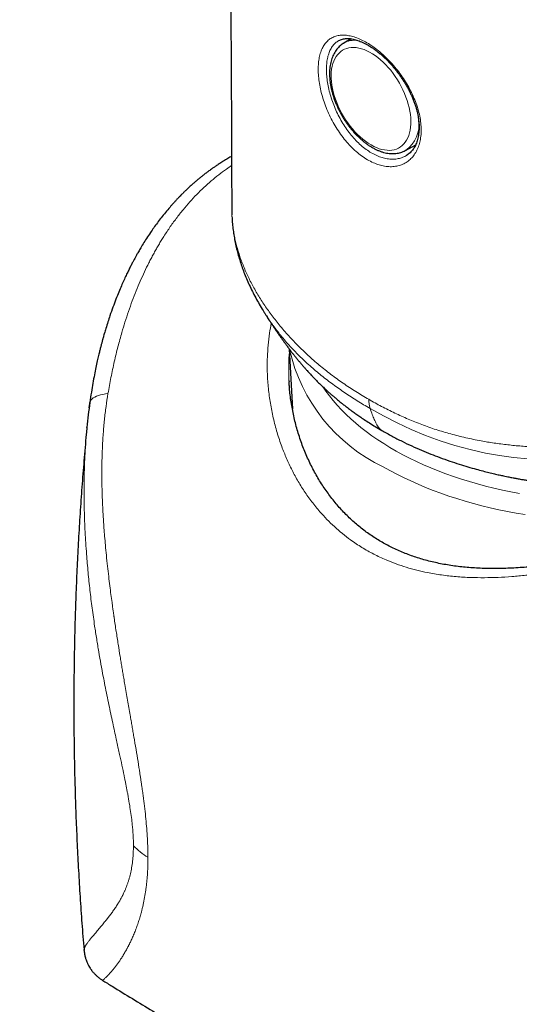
# Model space of a CAD drawing. Header units: millimetres. Extents: x 8 to 976, y 12 to 967.
# Tile 163 of 256: x 800 to 818, y 336 to 372. Entities that reach past the tile are written whole.
import ezdxf

# ---------------------------------------------------------------- set-up
doc = ezdxf.new("R2010")
doc.units = ezdxf.units.MM

msp = doc.modelspace()

# ---------------------------------------------------------------- linework, layer by layer
at = {"color": 7, "linetype": 'Continuous', "lineweight": 30}
for p, q in [((811.98, 370.992), (811.713, 370.834)), ((813.94, 366.976), (814.301, 367.179)), ((813.944, 366.979), (813.94, 366.976)), ((813.953, 366.785), (813.959, 366.789)), ((807.685, 364.864), (807.685, 364.855)), ((808.873, 361.114), (808.87, 361.118)), ((809.749, 359.835), (809.865, 357.666)), ((809.744, 358.671), (809.744, 358.66)), ((802.552, 357.71), (802.572, 357.871)), ((802.572, 357.871), (802.578, 357.91)), ((802.474, 357.009), (802.478, 357.047)), ((803.036, 337.113), (803.036, 337.113))]:
    msp.add_line(p, q, dxfattribs=at)
at = {"color": 252, "linetype": 'Continuous', "lineweight": 0, "flags": 128}
for points in [[(812.694, 367.173), (812.792, 367.12), (812.891, 367.075), (812.988, 367.038), (813.084, 367.01), (813.179, 366.991), (813.271, 366.98), (813.36, 366.978), (813.446, 366.985), (813.528, 367.001), (813.607, 367.025), (813.681, 367.058), (813.75, 367.1), (813.814, 367.149), (813.873, 367.207), (813.927, 367.272), (813.974, 367.345), (814.016, 367.425), (814.051, 367.512), (814.079, 367.605), (814.101, 367.703), (814.117, 367.807), (814.125, 367.916), (814.127, 368.03), (814.122, 368.147), (814.11, 368.267), (814.091, 368.39), (814.066, 368.515), (814.034, 368.642), (813.996, 368.769), (813.951, 368.897), (813.901, 369.024), (813.844, 369.151), (813.783, 369.276), (813.716, 369.399), (813.644, 369.519), (813.568, 369.636), (813.487, 369.748), (813.403, 369.857), (813.316, 369.961), (813.225, 370.059), (813.132, 370.151), (813.037, 370.238), (812.94, 370.317), (812.842, 370.389), (812.743, 370.454), (812.644, 370.511), (812.545, 370.56), (812.447, 370.601), (812.35, 370.634), (812.255, 370.658), (812.162, 370.673), (812.072, 370.679), (811.984, 370.676), (811.9, 370.665), (811.819, 370.645), (811.743, 370.616), (811.671, 370.579), (811.604, 370.533), (811.543, 370.48), (811.486, 370.418), (811.436, 370.349), (811.391, 370.272), (811.353, 370.189), (811.321, 370.099), (811.296, 370.004), (811.277, 369.902), (811.265, 369.796), (811.26, 369.684), (811.262, 369.569), (811.27, 369.45), (811.286, 369.329), (811.308, 369.205), (811.336, 369.079), (811.372, 368.951), (811.413, 368.824), (811.46, 368.696), (811.514, 368.569), (811.573, 368.443), (811.637, 368.319), (811.706, 368.198), (811.781, 368.079), (811.859, 367.964), (811.941, 367.853), (812.027, 367.747), (812.117, 367.646), (812.208, 367.551), (812.303, 367.461), (812.399, 367.379), (812.496, 367.303), (812.595, 367.234), (812.694, 367.173)], [(802.578, 357.91), (802.579, 357.914), (802.596, 357.956), (802.622, 357.996), (802.658, 358.034), (802.703, 358.069), (802.756, 358.102), (802.818, 358.131), (802.887, 358.157), (802.964, 358.18), (803.047, 358.198), (803.136, 358.213), (803.23, 358.224)], [(810.968, 358.461), (811.067, 358.317), (811.195, 358.144), (811.332, 357.974), (811.478, 357.806), (811.632, 357.641), (811.794, 357.478), (811.964, 357.318), (812.143, 357.161), (812.329, 357.007), (812.523, 356.857), (812.725, 356.709), (812.934, 356.565), (813.15, 356.425), (813.373, 356.289), (813.603, 356.156), (813.839, 356.027), (814.082, 355.902), (814.332, 355.782), (814.587, 355.665), (814.848, 355.553), (815.114, 355.446), (815.386, 355.343), (815.663, 355.244), (815.945, 355.151), (816.231, 355.062), (816.522, 354.978), (816.817, 354.899), (817.116, 354.825), (817.418, 354.756), (817.724, 354.692), (818.033, 354.633)], [(818.337, 355.875), (817.82, 355.925), (817.313, 355.995), (816.815, 356.085), (816.257, 356.21), (815.712, 356.358), (815.178, 356.529), (814.659, 356.72), (814.139, 356.936), (813.633, 357.172), (813.14, 357.424), (812.66, 357.691), (812.66, 357.691), (812.66, 357.691)], [(818.239, 353.871), (817.921, 353.925), (817.605, 353.985), (817.292, 354.049), (816.983, 354.119), (816.677, 354.193), (816.375, 354.273), (816.077, 354.358), (815.783, 354.447), (815.494, 354.541), (815.21, 354.64), (814.93, 354.744), (814.656, 354.852), (814.388, 354.965), (814.125, 355.082), (813.868, 355.203), (813.617, 355.329), (813.372, 355.458), (813.134, 355.592)]]:
    msp.add_lwpolyline(points, dxfattribs=at)
at = {"color": 252, "linetype": 'Continuous', "lineweight": 0}
for centre, radius, start, end in [((812.126, 370.108), 0.836, 84.9613, 119.5494), ((813.271, 367.909), 1.148, 305.9191, 8.1345), ((815.772, 361.154), 6.156, 192.6168, 244.6274), ((813.63, 358.007), 1.02, 179.2782, 198.0153), ((805.758, 343.453), 2.197, 222.7934, 240.2775)]:
    msp.add_arc(centre, radius, start, end, dxfattribs=at)
at = {"color": 7, "linetype": 'Continuous', "lineweight": 30}
for points, knots in [([(800.054, 462.776), (800.082, 462.64), (800.141, 462.36), (800.227, 461.943), (800.306, 461.557), (800.376, 461.217), (800.436, 460.92), (800.494, 460.631), (800.552, 460.342), (800.617, 460.013), (800.691, 459.639), (800.773, 459.218), (800.862, 458.76), (800.958, 458.261), (801.06, 457.721), (801.166, 457.159), (801.274, 456.575), (801.385, 455.968), (801.496, 455.351), (801.608, 454.725), (801.72, 454.091), (801.833, 453.437), (801.948, 452.762), (802.068, 452.052), (802.192, 451.306), (802.32, 450.523), (802.449, 449.717), (802.579, 448.887), (802.711, 448.034), (802.842, 447.174), (802.971, 446.309), (803.098, 445.439), (803.225, 444.547), (803.353, 443.634), (803.482, 442.7), (803.61, 441.744), (803.739, 440.766), (803.867, 439.766), (803.995, 438.744), (804.123, 437.707), (804.248, 436.654), (804.373, 435.589), (804.495, 434.51), (804.637, 433.23), (804.796, 431.744), (804.97, 430.047), (805.14, 428.327), (805.304, 426.583), (805.463, 424.814), (805.626, 422.914), (805.792, 420.878), (805.959, 418.702), (806.118, 416.492), (806.264, 414.331), (806.398, 412.221), (806.521, 410.164), (806.637, 408.08), (806.747, 405.97), (806.85, 403.834), (806.948, 401.671), (807.039, 399.482), (807.128, 397.159), (807.213, 394.7), (807.294, 392.103), (807.367, 389.471), (807.432, 386.805), (807.489, 384.107), (807.538, 381.375), (807.579, 378.688), (807.611, 376.048), (807.637, 373.458), (807.657, 370.84), (807.672, 368.196), (807.679, 366.199), (807.681, 365.081), (807.681, 364.855)], [0, 0, 0, 0, 0.004554, 0.009415, 0.014008, 0.017489, 0.020799, 0.023951, 0.027145, 0.030444, 0.034925, 0.039587, 0.04443, 0.050154, 0.056112, 0.062305, 0.068732, 0.075394, 0.082291, 0.089008, 0.095935, 0.10307, 0.110414, 0.117968, 0.126207, 0.134682, 0.143393, 0.152339, 0.16152, 0.170938, 0.180033, 0.189338, 0.198853, 0.208578, 0.218514, 0.228659, 0.239014, 0.24958, 0.260356, 0.271343, 0.282338, 0.293528, 0.304826, 0.316208, 0.333633, 0.351253, 0.369068, 0.387077, 0.405282, 0.423681, 0.445615, 0.467818, 0.490291, 0.513032, 0.533562, 0.554306, 0.575261, 0.596428, 0.617806, 0.639393, 0.66119, 0.683194, 0.708596, 0.734266, 0.760203, 0.786405, 0.812869, 0.839594, 0.866577, 0.891536, 0.916707, 0.942087, 0.967676, 0.99347, 1, 1, 1, 1]), ([(811.526, 370.923), (811.53, 370.926), (811.553, 370.941), (811.6, 370.961), (811.666, 370.982), (811.736, 370.996), (811.809, 371.003), (811.886, 371.003), (811.965, 370.996), (812.047, 370.982), (812.131, 370.961), (812.218, 370.934), (812.308, 370.9), (812.401, 370.86), (812.496, 370.812), (812.593, 370.758), (812.692, 370.697), (812.791, 370.629), (812.892, 370.556), (812.992, 370.476), (813.091, 370.391), (813.19, 370.301), (813.287, 370.206), (813.381, 370.107), (813.473, 370.003), (813.563, 369.896), (813.65, 369.785), (813.735, 369.67), (813.816, 369.551), (813.894, 369.43), (813.968, 369.306), (814.038, 369.18), (814.102, 369.053), (814.161, 368.926), (814.215, 368.799), (814.262, 368.673), (814.304, 368.548), (814.339, 368.426), (814.368, 368.305), (814.391, 368.186), (814.407, 368.067), (814.418, 367.95), (814.423, 367.835), (814.422, 367.724), (814.414, 367.616), (814.401, 367.513), (814.382, 367.415), (814.357, 367.322), (814.327, 367.236), (814.292, 367.155), (814.251, 367.082), (814.206, 367.013), (814.155, 366.95), (814.098, 366.892), (814.036, 366.84), (813.989, 366.806), (813.961, 366.792), (813.958, 366.79)], [0, 0, 0, 0, 0.00482, 0.026011, 0.047011, 0.06745, 0.087244, 0.106469, 0.125248, 0.143695, 0.161857, 0.179803, 0.197816, 0.215943, 0.234187, 0.252542, 0.270992, 0.289516, 0.308088, 0.326686, 0.345277, 0.363839, 0.382356, 0.400809, 0.419136, 0.437434, 0.45587, 0.474427, 0.493086, 0.51182, 0.530599, 0.549387, 0.56814, 0.586822, 0.605402, 0.623852, 0.64215, 0.660261, 0.678144, 0.696276, 0.714582, 0.733034, 0.7516, 0.77024, 0.788916, 0.807584, 0.826206, 0.844761, 0.863241, 0.881655, 0.900036, 0.918539, 0.937604, 0.957042, 0.976826, 0.996897, 1, 1, 1, 1]), ([(811.715, 370.834), (811.706, 370.829), (811.672, 370.81), (811.617, 370.77), (811.551, 370.713), (811.49, 370.649), (811.435, 370.579), (811.385, 370.502), (811.34, 370.419), (811.302, 370.33), (811.269, 370.236), (811.242, 370.135), (811.222, 370.031), (811.209, 369.921), (811.202, 369.808), (811.201, 369.691), (811.207, 369.571), (811.219, 369.45), (811.237, 369.326), (811.262, 369.2), (811.293, 369.074), (811.329, 368.948), (811.371, 368.821), (811.419, 368.694), (811.472, 368.569), (811.53, 368.445), (811.593, 368.323), (811.66, 368.202), (811.732, 368.085), (811.808, 367.97), (811.888, 367.859), (811.971, 367.752), (812.058, 367.65), (812.148, 367.552), (812.24, 367.459), (812.335, 367.371), (812.432, 367.289), (812.531, 367.214), (812.632, 367.143), (812.7, 367.102), (812.735, 367.081)], [0, 0, 0, 0, 0.008678, 0.03375, 0.058831, 0.084013, 0.109379, 0.134994, 0.160897, 0.187098, 0.213583, 0.240317, 0.267248, 0.294323, 0.321492, 0.34871, 0.375943, 0.403165, 0.430362, 0.457528, 0.48466, 0.511759, 0.538828, 0.56587, 0.59289, 0.619894, 0.646887, 0.673874, 0.700861, 0.727854, 0.754857, 0.781876, 0.808916, 0.835986, 0.863088, 0.890228, 0.917411, 0.944639, 0.971913, 1, 1, 1, 1]), ([(812.735, 367.081), (812.753, 367.071), (812.805, 367.042), (812.891, 366.999), (812.994, 366.955), (813.097, 366.919), (813.198, 366.891), (813.299, 366.872), (813.398, 366.861), (813.495, 366.858), (813.589, 366.864), (813.679, 366.878), (813.766, 366.9), (813.849, 366.931), (813.909, 366.957), (813.939, 366.976), (813.945, 366.98)], [0, 0, 0, 0, 0.042849, 0.123501, 0.2042, 0.284795, 0.365151, 0.445105, 0.524481, 0.603101, 0.680834, 0.757615, 0.833466, 0.9085, 0.982913, 1, 1, 1, 1]), ([(807.676, 366.76), (807.657, 366.75), (807.585, 366.71), (807.467, 366.64), (807.325, 366.553), (807.198, 366.471), (807.09, 366.399), (806.999, 366.336), (806.925, 366.283), (806.866, 366.241), (806.821, 366.207), (806.779, 366.176), (806.728, 366.137), (806.661, 366.086), (806.586, 366.026), (806.504, 365.96), (806.421, 365.89), (806.336, 365.818), (806.258, 365.749), (806.188, 365.686), (806.13, 365.632), (806.078, 365.584), (806.033, 365.541), (805.995, 365.505), (805.962, 365.472), (805.926, 365.436), (805.88, 365.39), (805.82, 365.33), (805.749, 365.256), (805.674, 365.176), (805.6, 365.096), (805.53, 365.017), (805.428, 364.901), (805.299, 364.748), (805.147, 364.557), (805.007, 364.373), (804.878, 364.195), (804.748, 364.008), (804.621, 363.815), (804.497, 363.618), (804.394, 363.447), (804.311, 363.302), (804.246, 363.187), (804.192, 363.09), (804.143, 362.997), (804.088, 362.892), (804.025, 362.77), (803.955, 362.63), (803.88, 362.472), (803.797, 362.294), (803.709, 362.096), (803.614, 361.87), (803.512, 361.616), (803.405, 361.331), (803.31, 361.058), (803.225, 360.802), (803.168, 360.619), (803.126, 360.478), (803.099, 360.386), (803.075, 360.303), (803.057, 360.238), (803.044, 360.191), (803.034, 360.157), (803.026, 360.126), (803.016, 360.088), (803.003, 360.042), (802.985, 359.972), (802.96, 359.875), (802.927, 359.746), (802.888, 359.585), (802.843, 359.389), (802.793, 359.156), (802.739, 358.891), (802.685, 358.594), (802.629, 358.264), (802.596, 358.031), (802.578, 357.91)], [0, 0, 0, 0, 0.006511, 0.024974, 0.04181, 0.057003, 0.070478, 0.081216, 0.090394, 0.098022, 0.102933, 0.10727, 0.113915, 0.122303, 0.132449, 0.142963, 0.153775, 0.164888, 0.176302, 0.184958, 0.192885, 0.199913, 0.206044, 0.211278, 0.215615, 0.22004, 0.226286, 0.234818, 0.245372, 0.256472, 0.267153, 0.277417, 0.287262, 0.312023, 0.335113, 0.357266, 0.378457, 0.398667, 0.423579, 0.446178, 0.466325, 0.481128, 0.493964, 0.503686, 0.512667, 0.523787, 0.537054, 0.551536, 0.567934, 0.586246, 0.606468, 0.628659, 0.654335, 0.682195, 0.712258, 0.733309, 0.755326, 0.764242, 0.773276, 0.78119, 0.787344, 0.791612, 0.79428, 0.796949, 0.800472, 0.804848, 0.810077, 0.820021, 0.832078, 0.84625, 0.864931, 0.886363, 0.910561, 0.937548, 0.967349, 1, 1, 1, 1]), ([(807.683, 364.859), (807.683, 364.85), (807.682, 364.783), (807.685, 364.715), (807.687, 364.657)], [0, 0, 0, 0, 0.1380469, 1, 1, 1, 1]), ([(807.689, 364.598), (807.693, 364.529), (807.702, 364.385), (807.724, 364.166), (807.756, 363.941), (807.796, 363.714), (807.844, 363.487), (807.901, 363.26), (807.967, 363.033), (808.041, 362.808), (808.122, 362.586), (808.212, 362.361), (808.313, 362.133), (808.423, 361.902), (808.543, 361.671), (808.672, 361.44), (808.781, 361.255), (808.85, 361.149), (808.87, 361.118)], [0, 0, 0, 0, 0.05647, 0.11754, 0.179247, 0.241542, 0.304363, 0.367638, 0.43128, 0.495196, 0.558545, 0.622972, 0.690562, 0.75902, 0.828463, 0.898983, 0.970669, 1, 1, 1, 1]), ([(813.08, 356.901), (813.202, 356.832), (813.44, 356.698), (813.803, 356.512), (814.157, 356.342), (814.502, 356.19), (814.836, 356.052), (815.175, 355.922), (815.516, 355.8), (815.855, 355.688), (816.171, 355.591), (816.456, 355.51), (816.708, 355.443), (816.928, 355.387), (817.126, 355.34), (817.3, 355.301), (817.444, 355.269), (817.559, 355.245), (817.649, 355.227), (817.728, 355.211), (817.796, 355.198), (817.855, 355.187), (817.904, 355.178), (817.958, 355.168), (818.026, 355.155), (818.122, 355.138), (818.247, 355.117), (818.404, 355.092), (818.587, 355.064), (818.847, 355.027), (819.181, 354.985), (819.588, 354.942), (820.015, 354.907), (820.446, 354.881), (820.879, 354.865), (821.313, 354.858), (821.761, 354.861), (822.222, 354.875), (822.689, 354.9), (823.146, 354.935), (823.582, 354.979), (823.992, 355.03), (824.376, 355.086), (824.736, 355.145), (825.071, 355.207), (825.379, 355.269), (825.661, 355.331), (825.903, 355.389), (826.119, 355.443), (826.324, 355.497), (826.543, 355.558), (826.777, 355.626), (826.988, 355.692), (827.173, 355.752), (827.321, 355.801), (827.456, 355.848), (827.57, 355.888), (827.664, 355.922), (827.739, 355.95), (827.807, 355.976), (827.881, 356.004), (827.973, 356.039), (828.083, 356.083), (828.25, 356.151), (828.468, 356.243), (828.727, 356.359), (828.984, 356.48), (829.236, 356.606), (829.487, 356.738), (829.728, 356.871), (829.952, 357.002), (830.149, 357.123), (830.326, 357.236), (830.497, 357.349), (830.647, 357.452), (830.778, 357.545), (830.89, 357.627), (831.006, 357.714), (831.122, 357.804), (831.237, 357.895), (831.348, 357.986), (831.45, 358.072), (831.531, 358.142), (831.592, 358.196), (831.644, 358.242), (831.704, 358.297), (831.779, 358.366), (831.869, 358.451), (831.962, 358.541), (832.052, 358.631), (832.137, 358.719), (832.224, 358.81), (832.31, 358.903), (832.393, 358.995), (832.475, 359.087), (832.546, 359.17), (832.611, 359.247), (832.67, 359.318), (832.732, 359.395), (832.795, 359.474), (832.856, 359.552), (832.913, 359.625), (832.969, 359.701), (833.034, 359.787), (833.106, 359.888), (833.179, 359.991), (833.247, 360.088), (833.323, 360.201), (833.415, 360.34), (833.526, 360.512), (833.641, 360.696), (833.741, 360.862), (833.821, 360.998), (833.881, 361.101), (833.938, 361.2), (834, 361.308), (834.063, 361.421), (834.124, 361.532), (834.177, 361.627), (834.222, 361.71), (834.265, 361.79), (834.312, 361.879), (834.365, 361.977), (834.41, 362.062), (834.443, 362.124), (834.47, 362.175), (834.501, 362.233), (834.536, 362.299), (834.57, 362.364), (834.598, 362.418), (834.622, 362.462), (834.648, 362.513), (834.681, 362.574), (834.706, 362.622), (834.719, 362.647)], [0, 0, 0, 0, 0.018627, 0.036376, 0.053246, 0.069238, 0.084355, 0.098599, 0.114264, 0.128716, 0.141957, 0.153989, 0.163884, 0.172787, 0.180702, 0.187629, 0.193572, 0.197773, 0.201292, 0.204129, 0.207042, 0.209263, 0.210939, 0.212842, 0.215499, 0.21891, 0.223897, 0.229927, 0.237001, 0.244896, 0.259538, 0.274801, 0.290684, 0.307183, 0.322649, 0.338621, 0.3551, 0.372086, 0.389579, 0.406737, 0.423014, 0.4384, 0.452897, 0.466746, 0.479678, 0.491693, 0.502791, 0.512975, 0.5206, 0.528842, 0.537774, 0.547397, 0.557711, 0.564164, 0.57069, 0.576467, 0.581389, 0.585455, 0.588665, 0.591151, 0.594315, 0.59832, 0.603166, 0.608854, 0.620535, 0.632418, 0.64435, 0.656331, 0.668361, 0.680855, 0.692218, 0.702401, 0.711412, 0.720252, 0.729632, 0.735489, 0.741654, 0.748126, 0.754749, 0.761325, 0.767853, 0.774104, 0.779418, 0.782299, 0.785056, 0.788674, 0.793244, 0.79872, 0.805368, 0.810679, 0.815688, 0.821569, 0.827357, 0.832509, 0.83765, 0.843115, 0.846742, 0.85029, 0.854519, 0.859278, 0.863313, 0.866628, 0.87018, 0.874566, 0.879605, 0.884911, 0.889469, 0.893533, 0.900769, 0.908507, 0.91673, 0.925115, 0.929941, 0.934236, 0.938268, 0.942516, 0.947998, 0.952494, 0.956585, 0.960052, 0.962915, 0.966646, 0.971385, 0.975411, 0.977427, 0.979377, 0.981877, 0.984925, 0.987992, 0.990154, 0.991961, 0.993731, 0.996731, 1, 1, 1, 1]), ([(808.872, 361.113), (808.88, 361.101), (808.9, 361.069), (808.933, 361.017), (808.975, 360.952), (809.023, 360.877), (809.076, 360.796), (809.13, 360.714), (809.189, 360.625), (809.256, 360.525), (809.331, 360.415), (809.403, 360.312), (809.468, 360.219), (809.528, 360.134), (809.592, 360.047), (809.663, 359.95), (809.74, 359.847), (809.817, 359.746), (809.89, 359.653), (809.958, 359.567), (810.025, 359.483), (810.097, 359.396), (810.173, 359.306), (810.251, 359.215), (810.324, 359.131), (810.389, 359.059), (810.442, 359), (810.493, 358.946), (810.55, 358.884), (810.624, 358.806), (810.712, 358.715), (810.822, 358.605), (810.943, 358.487), (811.069, 358.37), (811.177, 358.271), (811.271, 358.188), (811.365, 358.107), (811.446, 358.038), (811.518, 357.978), (811.576, 357.931), (811.632, 357.886), (811.684, 357.844), (811.733, 357.805), (811.786, 357.764), (811.847, 357.718), (811.926, 357.658), (812.026, 357.584), (812.149, 357.496), (812.292, 357.396), (812.457, 357.285), (812.643, 357.164), (812.852, 357.034), (813.002, 356.946), (813.08, 356.901)], [0, 0, 0, 0, 0.006668, 0.01689, 0.027832, 0.04093, 0.055956, 0.070337, 0.083973, 0.102905, 0.122934, 0.142396, 0.157776, 0.172818, 0.188627, 0.206088, 0.226549, 0.246413, 0.264548, 0.281266, 0.297686, 0.316017, 0.33534, 0.355314, 0.374761, 0.390679, 0.403537, 0.414675, 0.428407, 0.447112, 0.470629, 0.494475, 0.528355, 0.558108, 0.582464, 0.604921, 0.625554, 0.648061, 0.662156, 0.675944, 0.688829, 0.700812, 0.711895, 0.72278, 0.736481, 0.753341, 0.776462, 0.803674, 0.834953, 0.870267, 0.909579, 0.952842, 1, 1, 1, 1]), ([(832.989, 356.608), (832.986, 356.607), (832.974, 356.6), (832.943, 356.584), (832.898, 356.562), (832.843, 356.536), (832.779, 356.506), (832.707, 356.473), (832.627, 356.438), (832.539, 356.399), (832.444, 356.357), (832.341, 356.312), (832.231, 356.265), (832.114, 356.215), (831.99, 356.163), (831.859, 356.108), (831.722, 356.05), (831.579, 355.991), (831.43, 355.929), (831.276, 355.866), (831.117, 355.8), (830.952, 355.733), (830.784, 355.664), (830.61, 355.594), (830.43, 355.522), (830.245, 355.447), (830.053, 355.371), (829.856, 355.293), (829.655, 355.213), (829.449, 355.132), (829.24, 355.05), (829.026, 354.967), (828.808, 354.883), (828.584, 354.797), (828.357, 354.711), (828.125, 354.623), (827.889, 354.534), (827.647, 354.444), (827.402, 354.354), (827.153, 354.263), (826.9, 354.171), (826.642, 354.079), (826.379, 353.986), (826.113, 353.893), (825.845, 353.8), (825.573, 353.708), (825.299, 353.615), (825.019, 353.523), (824.736, 353.431), (824.45, 353.34), (824.16, 353.249), (823.867, 353.159), (823.57, 353.07), (823.271, 352.983), (822.97, 352.897), (822.667, 352.813), (822.362, 352.732), (822.056, 352.652), (821.749, 352.576), (821.44, 352.502), (821.13, 352.432), (820.819, 352.365), (820.507, 352.301), (820.195, 352.242), (819.883, 352.186), (819.573, 352.136), (819.264, 352.09), (818.959, 352.05), (818.656, 352.015), (818.355, 351.986), (818.057, 351.962), (817.762, 351.945), (817.471, 351.934), (817.184, 351.929), (816.902, 351.931), (816.624, 351.94), (816.352, 351.955), (816.086, 351.976), (815.825, 352.005), (815.569, 352.04), (815.318, 352.081), (815.073, 352.13), (814.833, 352.185), (814.597, 352.248), (814.367, 352.317), (814.143, 352.393), (813.923, 352.476), (813.706, 352.566), (813.495, 352.663), (813.29, 352.766), (813.091, 352.875), (812.898, 352.991), (812.708, 353.115), (812.523, 353.245), (812.342, 353.383), (812.167, 353.528), (811.995, 353.679), (811.829, 353.838), (811.668, 354.004), (811.513, 354.176), (811.362, 354.356), (811.216, 354.542), (811.075, 354.735), (810.941, 354.934), (810.813, 355.139), (810.691, 355.351), (810.575, 355.568), (810.465, 355.792), (810.362, 356.021), (810.266, 356.256), (810.177, 356.495), (810.095, 356.738), (810.022, 356.984), (809.956, 357.233), (809.899, 357.483), (809.85, 357.735), (809.809, 357.987), (809.777, 358.24), (809.756, 358.464), (809.748, 358.604), (809.745, 358.661)], [0, 0, 0, 0, 0.00244, 0.01035, 0.018627, 0.027173, 0.035902, 0.044739, 0.053627, 0.062515, 0.071375, 0.080232, 0.089079, 0.097912, 0.106714, 0.115472, 0.124174, 0.132812, 0.141376, 0.149861, 0.158262, 0.166573, 0.174793, 0.18292, 0.191034, 0.199181, 0.207326, 0.215452, 0.223547, 0.231598, 0.239593, 0.247512, 0.255488, 0.263451, 0.27141, 0.279375, 0.287356, 0.295362, 0.303408, 0.311422, 0.319484, 0.327617, 0.335801, 0.344011, 0.352224, 0.360414, 0.368654, 0.377014, 0.385416, 0.393869, 0.402385, 0.410974, 0.419627, 0.428336, 0.437093, 0.445888, 0.454725, 0.463604, 0.472526, 0.481492, 0.490502, 0.499554, 0.508648, 0.517782, 0.526953, 0.536137, 0.545254, 0.554342, 0.563403, 0.572444, 0.581472, 0.590494, 0.599419, 0.60831, 0.617139, 0.625892, 0.634555, 0.643118, 0.651633, 0.660064, 0.668426, 0.676732, 0.684995, 0.693225, 0.701432, 0.709468, 0.717622, 0.725777, 0.733898, 0.741959, 0.749937, 0.757879, 0.765932, 0.774001, 0.782096, 0.790229, 0.798408, 0.806642, 0.814911, 0.823209, 0.831609, 0.840095, 0.848649, 0.857249, 0.865889, 0.874605, 0.883437, 0.892358, 0.901364, 0.910447, 0.919597, 0.928804, 0.938056, 0.947339, 0.95664, 0.965942, 0.975229, 0.984495, 0.993776, 1, 1, 1, 1]), ([(802.578, 357.91), (802.558, 357.761), (802.518, 357.464), (802.488, 357.162), (802.473, 357.012)], [0, 0, 0, 0, 0.500937, 1, 1, 1, 1]), ([(802.473, 357.009), (802.465, 356.926), (802.426, 356.527), (802.365, 355.812), (802.29, 354.864), (802.224, 353.915), (802.167, 352.964), (802.118, 352.013), (802.077, 351.061), (802.045, 350.109), (802.022, 349.156), (802.007, 348.203), (802.001, 347.25), (802.003, 346.298), (802.014, 345.345), (802.033, 344.392), (802.061, 343.441), (802.097, 342.489), (802.142, 341.539), (802.195, 340.589), (802.257, 339.641), (802.315, 338.85), (802.355, 338.375), (802.369, 338.216)], [0, 0, 0, 0, 0.013334, 0.063918, 0.114512, 0.165113, 0.21572, 0.266332, 0.316946, 0.367562, 0.418177, 0.468791, 0.519401, 0.570007, 0.620606, 0.671197, 0.721778, 0.772348, 0.822905, 0.873448, 0.923974, 0.974484, 1, 1, 1, 1]), ([(802.367, 338.216), (802.373, 338.164), (802.384, 338.068), (802.415, 337.936), (802.45, 337.829), (802.482, 337.751), (802.506, 337.698), (802.524, 337.662), (802.55, 337.614), (802.58, 337.564), (802.611, 337.517), (802.632, 337.487), (802.656, 337.455), (802.677, 337.429), (802.701, 337.4), (802.73, 337.368), (802.762, 337.335), (802.798, 337.3), (802.836, 337.264), (802.875, 337.23), (802.915, 337.197), (802.956, 337.167), (802.997, 337.138), (803.022, 337.122), (803.036, 337.113)], [0, 0, 0, 0, 0.1231712, 0.2266478, 0.3100047, 0.3731676, 0.4042556, 0.4279679, 0.449438, 0.5054298, 0.530327, 0.5544509, 0.5789669, 0.6232484, 0.6658179, 0.7033732, 0.7425176, 0.7764844, 0.8072769, 0.8375334, 0.8700134, 0.9069822, 0.9499851, 1, 1, 1, 1]), ([(803.036, 337.114), (803.151, 337.043), (803.749, 336.674), (804.833, 336.016), (806.29, 335.138), (807.751, 334.268), (809.217, 333.406), (810.687, 332.55), (812.161, 331.703), (813.64, 330.862), (815.122, 330.029), (816.609, 329.204), (818.099, 328.387), (819.582, 327.582), (820.569, 327.055), (821.057, 326.794)], [0, 0, 0, 0, 0.019538, 0.10141, 0.183285, 0.26516, 0.347034, 0.428908, 0.510779, 0.592647, 0.674511, 0.756369, 0.838221, 0.920066, 1, 1, 1, 1])]:
    msp.add_open_spline(points, degree=3, knots=knots, dxfattribs=at)
at = {"color": 252, "linetype": 'Continuous', "lineweight": 0}
for points, knots in [([(812.777, 366.532), (812.705, 366.566), (812.564, 366.635), (812.355, 366.774), (812.153, 366.935), (811.958, 367.12), (811.773, 367.327), (811.599, 367.553), (811.438, 367.794), (811.292, 368.049), (811.163, 368.312), (811.051, 368.582), (810.959, 368.854), (810.886, 369.124), (810.833, 369.389), (810.801, 369.645), (810.79, 369.888), (810.799, 370.117), (810.83, 370.326), (810.881, 370.515), (810.952, 370.682), (811.043, 370.824), (811.152, 370.941), (811.28, 371.03), (811.425, 371.091), (811.585, 371.122), (811.759, 371.125), (811.944, 371.099), (812.137, 371.045), (812.339, 370.963), (812.545, 370.855), (812.753, 370.722), (812.961, 370.564), (813.166, 370.386), (813.366, 370.188), (813.556, 369.972), (813.736, 369.743), (813.903, 369.501), (814.053, 369.249), (814.185, 368.991), (814.296, 368.73), (814.385, 368.468), (814.45, 368.209), (814.49, 367.957), (814.503, 367.714), (814.491, 367.484), (814.453, 367.269), (814.391, 367.073), (814.304, 366.897), (814.196, 366.744), (814.066, 366.616), (813.918, 366.514), (813.753, 366.441), (813.574, 366.398), (813.383, 366.385), (813.185, 366.403), (812.982, 366.449), (812.845, 366.504), (812.777, 366.532)], [0, 0, 0, 0, 0.018547, 0.036421, 0.05435, 0.072224, 0.090081, 0.107994, 0.125851, 0.143718, 0.161642, 0.179508, 0.197358, 0.215265, 0.233114, 0.250877, 0.268698, 0.286461, 0.30418, 0.321956, 0.339676, 0.357491, 0.375364, 0.393181, 0.411126, 0.429129, 0.447074, 0.464884, 0.482693, 0.500531, 0.518426, 0.536265, 0.554101, 0.571994, 0.589831, 0.607663, 0.625552, 0.643385, 0.661261, 0.679194, 0.69707, 0.714932, 0.732852, 0.750713, 0.768479, 0.786303, 0.804068, 0.821798, 0.839585, 0.857316, 0.875145, 0.893031, 0.910861, 0.928795, 0.946785, 0.964719, 0.98236, 1, 1, 1, 1]), ([(811.525, 370.924), (811.488, 370.9), (811.411, 370.85), (811.315, 370.743), (811.232, 370.613), (811.168, 370.458), (811.122, 370.284), (811.095, 370.091), (811.086, 369.88), (811.097, 369.655), (811.126, 369.419), (811.174, 369.175), (811.241, 368.926), (811.325, 368.675), (811.426, 368.426), (811.544, 368.183), (811.676, 367.948), (811.823, 367.726), (811.982, 367.518), (812.151, 367.327), (812.329, 367.157), (812.514, 367.009), (812.706, 366.881), (812.836, 366.819), (812.902, 366.787)], [0, 0, 0, 0, 0.042416, 0.088032, 0.133503, 0.178823, 0.224286, 0.269605, 0.315064, 0.360669, 0.406128, 0.451752, 0.497523, 0.543148, 0.588708, 0.634413, 0.679973, 0.725406, 0.770983, 0.816415, 0.861846, 0.907422, 0.952853, 1, 1, 1, 1]), ([(812.902, 366.787), (812.964, 366.762), (813.09, 366.711), (813.276, 366.669), (813.458, 366.654), (813.633, 366.667), (813.799, 366.707), (813.898, 366.756), (813.947, 366.781)], [0, 0, 0, 0, 0.164725, 0.32945, 0.496956, 0.664999, 0.832507, 1, 1, 1, 1]), ([(807.677, 366.428), (807.615, 366.388), (807.458, 366.285), (807.214, 366.101), (806.943, 365.88), (806.679, 365.643), (806.421, 365.391), (806.172, 365.124), (805.925, 364.836), (805.681, 364.525), (805.44, 364.19), (805.256, 363.91), (805.123, 363.693), (805.035, 363.546), (804.95, 363.397), (804.865, 363.244), (804.782, 363.089), (804.674, 362.878), (804.541, 362.607), (804.389, 362.271), (804.243, 361.922), (804.102, 361.559), (803.967, 361.184), (803.843, 360.806), (803.715, 360.382), (803.585, 359.909), (803.454, 359.37), (803.334, 358.807), (803.265, 358.42), (803.23, 358.224)], [0, 0, 0, 0, 0.02505, 0.064284, 0.10382, 0.143682, 0.183891, 0.22447, 0.265442, 0.309419, 0.354062, 0.399395, 0.417398, 0.435513, 0.45374, 0.47208, 0.490536, 0.509107, 0.546483, 0.58452, 0.623229, 0.662617, 0.702692, 0.743463, 0.781672, 0.833989, 0.887808, 0.943142, 1, 1, 1, 1]), ([(807.685, 364.855), (807.685, 364.775), (807.685, 364.568), (807.719, 364.232), (807.784, 363.842), (807.881, 363.448), (808.01, 363.051), (808.165, 362.659), (808.35, 362.268), (808.562, 361.878), (808.802, 361.492), (809.063, 361.115), (809.357, 360.733), (809.684, 360.349), (810.046, 359.966), (810.427, 359.599), (810.829, 359.247), (811.251, 358.912), (811.691, 358.595), (812.143, 358.296), (812.455, 358.112), (812.61, 358.02)], [0, 0, 0, 0, 0.029588, 0.077079, 0.124532, 0.174108, 0.223755, 0.273412, 0.323004, 0.374547, 0.42614, 0.477744, 0.529301, 0.587417, 0.645581, 0.703751, 0.761875, 0.821381, 0.880926, 0.940481, 1, 1, 1, 1]), ([(812.61, 358.02), (812.763, 357.933), (813.07, 357.761), (813.543, 357.523), (814.025, 357.304), (814.522, 357.105), (815.034, 356.927), (815.561, 356.77), (816.1, 356.635), (816.623, 356.527), (817.127, 356.444), (817.611, 356.381), (818.104, 356.333), (818.612, 356.301), (819.136, 356.284), (819.675, 356.284), (820.223, 356.302), (820.757, 356.336), (821.277, 356.385), (821.78, 356.448), (822.29, 356.525), (822.805, 356.619), (823.324, 356.727), (823.831, 356.847), (824.325, 356.977), (824.806, 357.115), (825.285, 357.263), (825.759, 357.421), (826.228, 357.587), (826.711, 357.768), (827.206, 357.965), (827.71, 358.177), (828.201, 358.395), (828.684, 358.62), (829.157, 358.853), (829.622, 359.093), (830.075, 359.337), (830.526, 359.589), (830.976, 359.847), (831.423, 360.112), (831.855, 360.38), (832.275, 360.653), (832.678, 360.934), (833.064, 361.221), (833.425, 361.51), (833.739, 361.782), (834.007, 362.035), (834.234, 362.269), (834.44, 362.505), (834.62, 362.744), (834.774, 362.984), (834.886, 363.2), (834.964, 363.394), (835.016, 363.565), (835.05, 363.736), (835.067, 363.874), (835.065, 363.956), (835.064, 363.98)], [0, 0, 0, 0, 0.0208053, 0.0416223, 0.062436, 0.0832369, 0.1044905, 0.1257614, 0.14703, 0.1682805, 0.1861779, 0.2040902, 0.2219992, 0.2398922, 0.2584089, 0.2769518, 0.2954899, 0.3140003, 0.330555, 0.3471222, 0.3636758, 0.380719, 0.3977763, 0.4148197, 0.4310466, 0.447286, 0.4635148, 0.4801291, 0.4967539, 0.5133703, 0.5324255, 0.5514996, 0.570579, 0.5896416, 0.6091713, 0.6287113, 0.6482538, 0.6677866, 0.6886644, 0.7095528, 0.7304388, 0.7513137, 0.7726423, 0.7939913, 0.8153322, 0.8366493, 0.8539913, 0.8713427, 0.8886828, 0.9064423, 0.9242146, 0.9419705, 0.954988, 0.968012, 0.9810296, 0.99428, 1, 1, 1, 1]), ([(812.66, 357.691), (812.66, 357.691), (812.505, 357.781), (812.198, 357.964), (811.751, 358.253), (811.319, 358.557), (810.899, 358.879), (810.495, 359.222), (810.107, 359.585), (809.742, 359.967), (809.42, 360.343), (809.142, 360.711), (808.966, 360.96), (808.883, 361.098), (808.873, 361.114)], [0, 0, 0, 0, 0.000009, 0.10128, 0.202602, 0.303906, 0.405153, 0.508601, 0.612142, 0.715666, 0.819091, 0.90401, 0.989003, 1, 1, 1, 1]), ([(833.532, 356.612), (833.492, 356.595), (833.414, 356.561), (833.258, 356.497), (833.088, 356.427), (832.908, 356.354), (832.725, 356.28), (832.524, 356.199), (832.304, 356.111), (832.067, 356.015), (831.811, 355.912), (831.537, 355.802), (831.241, 355.683), (830.922, 355.555), (830.578, 355.419), (830.216, 355.275), (829.823, 355.119), (829.396, 354.952), (828.934, 354.772), (828.452, 354.586), (827.954, 354.397), (827.442, 354.204), (826.928, 354.014), (826.416, 353.828), (825.905, 353.646), (825.387, 353.466), (824.862, 353.288), (824.333, 353.114), (823.783, 352.938), (823.212, 352.764), (822.622, 352.591), (822.03, 352.428), (821.437, 352.274), (820.846, 352.133), (820.23, 351.999), (819.588, 351.876), (818.924, 351.769), (818.315, 351.692), (817.762, 351.641), (817.264, 351.611), (816.771, 351.599), (816.267, 351.606), (815.753, 351.637), (815.232, 351.695), (814.761, 351.774), (814.338, 351.869), (813.961, 351.974), (813.593, 352.096), (813.201, 352.251), (812.788, 352.446), (812.361, 352.687), (811.986, 352.937), (811.659, 353.19), (811.375, 353.436), (811.105, 353.698), (810.831, 353.996), (810.557, 354.334), (810.288, 354.714), (810.043, 355.111), (809.823, 355.522), (809.628, 355.944), (809.448, 356.4), (809.289, 356.89), (809.156, 357.414), (809.056, 357.943), (808.99, 358.476), (808.957, 359.008), (808.959, 359.508), (808.988, 359.974), (809.035, 360.38), (809.083, 360.637), (809.105, 360.753)], [0, 0, 0, 0, 0.017368, 0.034745, 0.05211, 0.06545, 0.078801, 0.092151, 0.105489, 0.118611, 0.131748, 0.144883, 0.158004, 0.171633, 0.18528, 0.198926, 0.212554, 0.227623, 0.242743, 0.257891, 0.273039, 0.288163, 0.303234, 0.317292, 0.331384, 0.345496, 0.359611, 0.37371, 0.387773, 0.403198, 0.418657, 0.434136, 0.449618, 0.465083, 0.480512, 0.498152, 0.515804, 0.533444, 0.547031, 0.56063, 0.574228, 0.587814, 0.602873, 0.617942, 0.632999, 0.644622, 0.656256, 0.66789, 0.679511, 0.694547, 0.709597, 0.724633, 0.736308, 0.747996, 0.759684, 0.77136, 0.785832, 0.800338, 0.814864, 0.829396, 0.843914, 0.858393, 0.875316, 0.892282, 0.90927, 0.92626, 0.943227, 0.960151, 0.9743, 0.988463, 1, 1, 1, 1]), ([(809.757, 359.691), (809.754, 359.664), (809.737, 359.497), (809.731, 359.163), (809.729, 358.85), (809.743, 358.678), (809.744, 358.671)], [0, 0, 0, 0, 0.080641, 0.4979418, 0.9802187, 1, 1, 1, 1]), ([(803.23, 358.224), (803.206, 358.071), (803.156, 357.76), (803.1, 357.279), (803.056, 356.776), (803.028, 356.282), (803.014, 355.838), (803.009, 355.446), (803.011, 355.077), (803.017, 354.78), (803.023, 354.561), (803.028, 354.425), (803.033, 354.302), (803.038, 354.195), (803.043, 354.101), (803.048, 354.004), (803.056, 353.857), (803.069, 353.652), (803.087, 353.382), (803.11, 353.086), (803.138, 352.759), (803.172, 352.401), (803.212, 352.026), (803.254, 351.658), (803.295, 351.315), (803.335, 351.002), (803.37, 350.747), (803.398, 350.543), (803.415, 350.422), (803.426, 350.348), (803.43, 350.315), (803.435, 350.282), (803.439, 350.251), (803.444, 350.22), (803.448, 350.19), (803.475, 350.007), (803.523, 349.679), (803.596, 349.213), (803.655, 348.845), (803.701, 348.566), (803.733, 348.372), (803.765, 348.18), (803.8, 347.974), (803.856, 347.645), (803.932, 347.202), (804.002, 346.803), (804.044, 346.557), (804.062, 346.457), (804.079, 346.358), (804.096, 346.259), (804.113, 346.162), (804.129, 346.066), (804.146, 345.971), (804.182, 345.756), (804.238, 345.428), (804.31, 344.992), (804.362, 344.663), (804.397, 344.435), (804.418, 344.301), (804.437, 344.169), (804.456, 344.039), (804.474, 343.912), (804.491, 343.787), (804.519, 343.576), (804.555, 343.286), (804.594, 342.923), (804.627, 342.566), (804.65, 342.216), (804.666, 341.871), (804.668, 341.653), (804.669, 341.545)], [0, 0, 0, 0, 0.028756, 0.058651, 0.089696, 0.12182, 0.149414, 0.170787, 0.193124, 0.216426, 0.224491, 0.232665, 0.24095, 0.24655, 0.252034, 0.257817, 0.2639, 0.278523, 0.294631, 0.312225, 0.331305, 0.35289, 0.375969, 0.39792, 0.418102, 0.436512, 0.453151, 0.463162, 0.472401, 0.474369, 0.476298, 0.478188, 0.48004, 0.481852, 0.483625, 0.48536, 0.513979, 0.541141, 0.566846, 0.578459, 0.58975, 0.600717, 0.612047, 0.625554, 0.658169, 0.689151, 0.695047, 0.700879, 0.70665, 0.712359, 0.718005, 0.72359, 0.729113, 0.734574, 0.761045, 0.786501, 0.810964, 0.818984, 0.826895, 0.834698, 0.842395, 0.849988, 0.857476, 0.864862, 0.887831, 0.910129, 0.931808, 0.954823, 0.977527, 1, 1, 1, 1]), ([(813.081, 356.902), (813.075, 356.904), (813.05, 356.917), (813.013, 356.952), (812.953, 357.023), (812.883, 357.136), (812.809, 357.295), (812.733, 357.483), (812.686, 357.618), (812.66, 357.691)], [0, 0, 0, 0, 0.021917, 0.103584, 0.185369, 0.352852, 0.55404, 0.755818, 1, 1, 1, 1]), ([(804.146, 341.96), (804.145, 342.014), (804.145, 342.122), (804.138, 342.291), (804.127, 342.466), (804.111, 342.646), (804.089, 342.862), (804.056, 343.116), (804.011, 343.413), (803.968, 343.663), (803.933, 343.856), (803.908, 343.989), (803.883, 344.121), (803.856, 344.257), (803.813, 344.469), (803.751, 344.764), (803.691, 345.048), (803.648, 345.245), (803.625, 345.351), (803.601, 345.458), (803.578, 345.566), (803.554, 345.676), (803.516, 345.848), (803.465, 346.084), (803.398, 346.39), (803.331, 346.707), (803.261, 347.035), (803.191, 347.376), (803.124, 347.715), (803.052, 348.087), (802.977, 348.491), (802.898, 348.939), (802.822, 349.397), (802.741, 349.922), (802.658, 350.508), (802.579, 351.152), (802.512, 351.798), (802.464, 352.364), (802.43, 352.85), (802.407, 353.247), (802.39, 353.641), (802.377, 354.047), (802.369, 354.533), (802.37, 355.088), (802.385, 355.692), (802.414, 356.271), (802.443, 356.708), (802.468, 356.95), (802.474, 357.009)], [0, 0, 0, 0, 0.012494, 0.025075, 0.037775, 0.050626, 0.063656, 0.082936, 0.102976, 0.123849, 0.132905, 0.141431, 0.150158, 0.159087, 0.168222, 0.191974, 0.217064, 0.22386, 0.23075, 0.237734, 0.244815, 0.25199, 0.259261, 0.278422, 0.298346, 0.319036, 0.340498, 0.362734, 0.385747, 0.40693, 0.435509, 0.464757, 0.494677, 0.525271, 0.567553, 0.609606, 0.651437, 0.694378, 0.720999, 0.747142, 0.772809, 0.798912, 0.827742, 0.869578, 0.910162, 0.949518, 0.987676, 1, 1, 1, 1]), ([(802.368, 338.216), (802.368, 338.216), (802.366, 338.22), (802.368, 338.233), (802.373, 338.253), (802.382, 338.278), (802.396, 338.307), (802.414, 338.34), (802.441, 338.385), (802.482, 338.445), (802.54, 338.524), (802.61, 338.614), (802.692, 338.715), (802.79, 338.832), (802.902, 338.964), (803.02, 339.104), (803.106, 339.208), (803.154, 339.268), (803.169, 339.286), (803.183, 339.305), (803.198, 339.323), (803.213, 339.342), (803.253, 339.393), (803.318, 339.478), (803.409, 339.602), (803.497, 339.729), (803.578, 339.855), (803.651, 339.978), (803.702, 340.07), (803.735, 340.133), (803.752, 340.164), (803.768, 340.197), (803.784, 340.229), (803.799, 340.261), (803.823, 340.314), (803.855, 340.387), (803.895, 340.484), (803.931, 340.583), (803.965, 340.684), (803.996, 340.787), (804.025, 340.893), (804.058, 341.034), (804.093, 341.218), (804.123, 341.453), (804.142, 341.698), (804.145, 341.874), (804.146, 341.96)], [0, 0, 0, 0, 0.001538, 0.02768, 0.054222, 0.081166, 0.108517, 0.136275, 0.164445, 0.211101, 0.258179, 0.30569, 0.353639, 0.403424, 0.457904, 0.510076, 0.55409, 0.559723, 0.565325, 0.570897, 0.576439, 0.581951, 0.587433, 0.621329, 0.653723, 0.684626, 0.714052, 0.738739, 0.762311, 0.768302, 0.774218, 0.780059, 0.785826, 0.791519, 0.797137, 0.812967, 0.828372, 0.843364, 0.857953, 0.872154, 0.885979, 0.899443, 0.925525, 0.950873, 0.975642, 1, 1, 1, 1]), ([(804.669, 341.545), (804.668, 341.485), (804.668, 341.364), (804.663, 341.189), (804.655, 341.016), (804.644, 340.847), (804.63, 340.682), (804.612, 340.521), (804.587, 340.324), (804.55, 340.094), (804.513, 339.906), (804.486, 339.787), (804.473, 339.73), (804.459, 339.675), (804.445, 339.62), (804.431, 339.565), (804.416, 339.51), (804.388, 339.411), (804.345, 339.269), (804.284, 339.089), (804.219, 338.914), (804.152, 338.75), (804.085, 338.597), (804.035, 338.492), (804.001, 338.422), (803.983, 338.386), (803.964, 338.35), (803.946, 338.315), (803.928, 338.28), (803.891, 338.212), (803.835, 338.112), (803.76, 337.987), (803.687, 337.873), (803.629, 337.787), (803.583, 337.723), (803.548, 337.674), (803.512, 337.626), (803.477, 337.581), (803.445, 337.541), (803.414, 337.502), (803.38, 337.462), (803.344, 337.42), (803.308, 337.379), (803.274, 337.341), (803.247, 337.312), (803.226, 337.291), (803.21, 337.275), (803.195, 337.259), (803.181, 337.245), (803.167, 337.231), (803.153, 337.218), (803.13, 337.198), (803.102, 337.173), (803.074, 337.148), (803.054, 337.13), (803.043, 337.12), (803.037, 337.115), (803.035, 337.113), (803.036, 337.113), (803.036, 337.113)], [0, 0, 0, 0, 0.015373, 0.030841, 0.046423, 0.062136, 0.077996, 0.09402, 0.110224, 0.13889, 0.168656, 0.175496, 0.182396, 0.189356, 0.196377, 0.203459, 0.210603, 0.21781, 0.243337, 0.270019, 0.297876, 0.326925, 0.353488, 0.380995, 0.388357, 0.395784, 0.403277, 0.410836, 0.418461, 0.426151, 0.45667, 0.488414, 0.521388, 0.551075, 0.566912, 0.583359, 0.600415, 0.618081, 0.634199, 0.648622, 0.667128, 0.68694, 0.70806, 0.729985, 0.749508, 0.760466, 0.771425, 0.782384, 0.793345, 0.804306, 0.815267, 0.82623, 0.861371, 0.894983, 0.927069, 0.95763, 0.97606, 0.993889, 1, 1, 1, 1])]:
    msp.add_open_spline(points, degree=3, knots=knots, dxfattribs=at)

doc.saveas('drawing.dxf')
